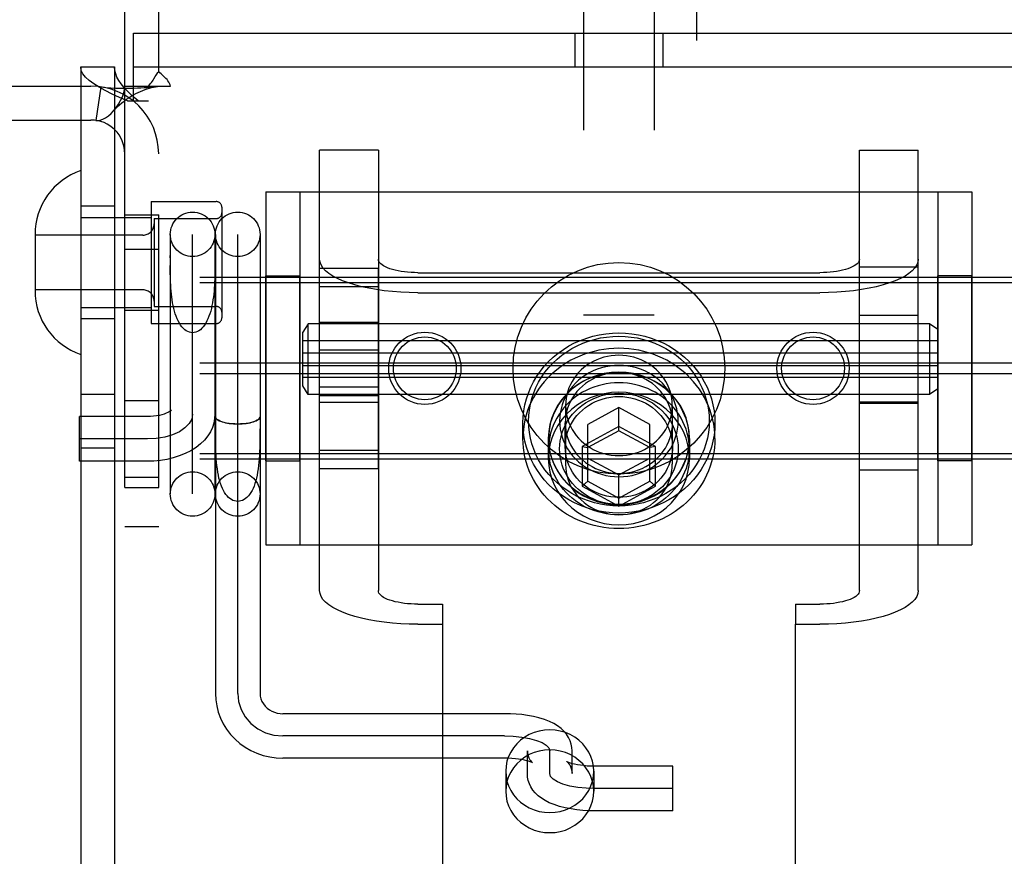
# Model space of a CAD drawing. Header units: inches. Extents: x 0 to 291, y 0 to 188.
# Tile 41 of 113: x 133.77 to 135.51, y 116.3 to 117.78. Entities that reach past the tile are written whole.
import ezdxf

# ---------------------------------------------------------------- set-up
doc = ezdxf.new("R2010")
doc.units = ezdxf.units.IN
doc.header["$LTSCALE"] = 16.018896
doc.header["$MEASUREMENT"] = 0
doc.linetypes.add('HIDDEN', pattern=[0.2, 0.1, -0.1])
for name, color, linetype in [('02___PRT_ALL_AXES', 7, 'CONTINUOUS'), ('03___PRT_ALL_CURVES', 7, 'CONTINUOUS'), ('DEFAULT_2', 8, 'HIDDEN')]:
    doc.layers.add(name, color=color, linetype=linetype)

msp = doc.modelspace()

# ---------------------------------------------------------------- linework, layer by layer
at = {"layer": '02___PRT_ALL_AXES', "color": 8, "linetype": 'HIDDEN'}
for p, q in [((133.8762, 114.6258), (133.8762, 117.6938)), ((133.9362, 114.6258), (133.9362, 117.6938)), ((134.0012, 117.4553), (134.1162, 117.4553)), ((134.0012, 117.4553), (134.0012, 117.2393)), ((133.9362, 117.4473), (133.8762, 117.4473)), ((133.9542, 117.4318), (134.0142, 117.4318)), ((133.9542, 116.9488), (133.9542, 117.4318)), ((134.0142, 116.9488), (134.0142, 117.4318)), ((133.9542, 117.3708), (134.0142, 117.3708)), ((134.2992, 117.3374), (134.4032, 117.3374)), ((134.2992, 116.9821), (134.2992, 117.3374)), ((134.4032, 116.9821), (134.4032, 117.3374)), ((135.2552, 117.3398), (135.3592, 117.3398)), ((135.2552, 116.9798), (135.2552, 117.3398)), ((135.3592, 116.9798), (135.3592, 117.3398)), ((134.2042, 117.3238), (134.2642, 117.3238)), ((134.2042, 116.9958), (134.2042, 117.3238)), ((134.2642, 116.9958), (134.2642, 117.3238)), ((135.4542, 117.3238), (135.3942, 117.3238)), ((135.3942, 116.9958), (135.3942, 117.3238)), ((135.4542, 116.9958), (135.4542, 117.3238)), ((134.2992, 117.3046), (134.4032, 117.3046)), ((133.9542, 117.2628), (134.0142, 117.2628)), ((133.9362, 117.2473), (133.8762, 117.2473)), ((135.2552, 117.2541), (135.3592, 117.2541)), ((134.0012, 117.2393), (134.1162, 117.2393)), ((135.3792, 117.2386), (134.2792, 117.2386)), ((134.4032, 117.2411), (134.2992, 117.2411)), ((135.3942, 117.2086), (134.2692, 117.2086)), ((134.2692, 117.1436), (134.2692, 117.2086)), ((134.2992, 117.1926), (134.4032, 117.1926)), ((135.3942, 117.1436), (134.2692, 117.1436)), ((134.2992, 117.1269), (134.4032, 117.1269)), ((133.8762, 117.1138), (133.9362, 117.1138)), ((133.9542, 117.1028), (134.0142, 117.1028)), ((135.3792, 117.1136), (134.2792, 117.1136)), ((134.4032, 117.1111), (134.2992, 117.1111)), ((135.2552, 117.0981), (135.3592, 117.0981)), ((134.6592, 117.0356), (134.6592, 117.063)), ((134.9992, 117.0356), (134.9992, 117.063)), ((134.7042, 117.0356), (134.7042, 117)), ((134.7047, 117.0171), (134.7047, 117.0356)), ((134.9537, 117.0171), (134.9537, 117.0356)), ((134.9542, 117.0356), (134.9542, 117)), ((133.8762, 117.0188), (133.9362, 117.0188)), ((134.2992, 117.0149), (134.4032, 117.0149)), ((134.2042, 116.9958), (134.2642, 116.9958)), ((134.2992, 116.9821), (134.4032, 116.9821)), ((135.4542, 116.9958), (135.3942, 116.9958)), ((133.9542, 116.9668), (134.0142, 116.9668)), ((135.2552, 116.9798), (135.3592, 116.9798)), ((133.9542, 116.9488), (134.0142, 116.9488)), ((133.9542, 116.8798), (134.0142, 116.8798)), ((134.6287, 116.4459), (134.6287, 116.4104)), ((134.7847, 116.4459), (134.7847, 116.4104))]:
    msp.add_line(p, q, dxfattribs=at)
for points in [[(134.9992, 117.0356), (134.999, 117.044), (134.9983, 117.0523), (134.9971, 117.0606), (134.9955, 117.0688), (134.9934, 117.077), (134.9909, 117.085), (134.9879, 117.0929), (134.9845, 117.1006), (134.9807, 117.1081), (134.9764, 117.1155), (134.9718, 117.1226), (134.9667, 117.1295), (134.9613, 117.1361), (134.9555, 117.1425), (134.9494, 117.1486), (134.943, 117.1543), (134.9362, 117.1598), (134.9291, 117.1648), (134.9218, 117.1696), (134.9142, 117.174), (134.9064, 117.1779), (134.8984, 117.1815), (134.8901, 117.1847), (134.8817, 117.1875), (134.8732, 117.1899), (134.8646, 117.1919), (134.8558, 117.1934), (134.847, 117.1945), (134.8381, 117.1951), (134.8292, 117.1954), (134.8203, 117.1951), (134.8114, 117.1945), (134.8026, 117.1934), (134.7939, 117.1919), (134.7852, 117.1899), (134.7767, 117.1875), (134.7683, 117.1847), (134.7601, 117.1815), (134.752, 117.1779), (134.7442, 117.174), (134.7366, 117.1696), (134.7293, 117.1648), (134.7222, 117.1598), (134.7155, 117.1543), (134.709, 117.1486), (134.7029, 117.1425), (134.6971, 117.1361), (134.6917, 117.1295), (134.6866, 117.1226), (134.682, 117.1155), (134.6777, 117.1081), (134.6739, 117.1006), (134.6705, 117.0929), (134.6675, 117.085), (134.665, 117.077), (134.6629, 117.0688), (134.6613, 117.0606), (134.6601, 117.0523), (134.6594, 117.044), (134.6592, 117.0356)], [(134.9542, 117.0356), (134.9535, 117.048), (134.9515, 117.06), (134.9481, 117.0719), (134.9434, 117.0834), (134.9375, 117.0943), (134.9303, 117.1046), (134.9221, 117.1142), (134.9129, 117.1229), (134.9027, 117.1306), (134.8917, 117.1373), (134.88, 117.1429), (134.8678, 117.1473), (134.8552, 117.1505), (134.8423, 117.1524), (134.8292, 117.1531), (134.8161, 117.1524), (134.8032, 117.1505), (134.7906, 117.1473), (134.7784, 117.1429), (134.7667, 117.1373), (134.7557, 117.1306), (134.7456, 117.1229), (134.7363, 117.1142), (134.7281, 117.1046), (134.721, 117.0943), (134.715, 117.0834), (134.7103, 117.0719), (134.7069, 117.06), (134.7049, 117.048), (134.7042, 117.0356)], [(134.9537, 117.0356), (134.9535, 117.0427), (134.9528, 117.0497), (134.9517, 117.0567), (134.9501, 117.0636), (134.9481, 117.0704), (134.9456, 117.0771), (134.9427, 117.0836), (134.9394, 117.09), (134.9358, 117.0961), (134.9317, 117.1021), (134.9272, 117.1078), (134.9224, 117.1132), (134.9172, 117.1183), (134.9118, 117.1232), (134.906, 117.1277), (134.8999, 117.1319), (134.8936, 117.1357), (134.8871, 117.1392), (134.8803, 117.1423), (134.8734, 117.145), (134.8662, 117.1473), (134.859, 117.1492), (134.8517, 117.1507), (134.8442, 117.1517), (134.8367, 117.1524), (134.8292, 117.1526), (134.8217, 117.1524), (134.8142, 117.1517), (134.8068, 117.1507), (134.7994, 117.1492), (134.7922, 117.1473), (134.7851, 117.145), (134.7781, 117.1423), (134.7714, 117.1392), (134.7648, 117.1357), (134.7585, 117.1319), (134.7524, 117.1277), (134.7467, 117.1232), (134.7412, 117.1183), (134.736, 117.1132), (134.7312, 117.1078), (134.7267, 117.1021), (134.7227, 117.0961), (134.719, 117.09), (134.7157, 117.0836), (134.7128, 117.0771), (134.7103, 117.0704), (134.7083, 117.0636), (134.7067, 117.0567), (134.7056, 117.0497), (134.7049, 117.0427), (134.7047, 117.0356)], [(134.9537, 117.0171), (134.9535, 117.0242), (134.9528, 117.0312), (134.9517, 117.0382), (134.9501, 117.0451), (134.9481, 117.0519), (134.9456, 117.0586), (134.9427, 117.0652), (134.9394, 117.0715), (134.9358, 117.0777), (134.9317, 117.0836), (134.9272, 117.0893), (134.9224, 117.0947), (134.9172, 117.0999), (134.9118, 117.1047), (134.906, 117.1092), (134.8999, 117.1134), (134.8936, 117.1173), (134.8871, 117.1207), (134.8803, 117.1238), (134.8734, 117.1265), (134.8662, 117.1288), (134.859, 117.1307), (134.8517, 117.1322), (134.8442, 117.1333), (134.8367, 117.1339), (134.8292, 117.1341), (134.8217, 117.1339), (134.8142, 117.1333), (134.8068, 117.1322), (134.7994, 117.1307), (134.7922, 117.1288), (134.7851, 117.1265), (134.7781, 117.1238), (134.7714, 117.1207), (134.7648, 117.1173), (134.7585, 117.1134), (134.7524, 117.1092), (134.7467, 117.1047), (134.7412, 117.0999), (134.736, 117.0947), (134.7312, 117.0893), (134.7267, 117.0836), (134.7227, 117.0777), (134.719, 117.0715), (134.7157, 117.0652), (134.7128, 117.0586), (134.7103, 117.0519), (134.7083, 117.0451), (134.7067, 117.0382), (134.7056, 117.0312), (134.7049, 117.0242), (134.7047, 117.0171)], [(134.9542, 117), (134.9535, 117.0124), (134.9515, 117.0245), (134.9481, 117.0363), (134.9434, 117.0478), (134.9375, 117.0588), (134.9303, 117.0691), (134.9221, 117.0786), (134.9129, 117.0873), (134.9027, 117.0951), (134.8917, 117.1018), (134.88, 117.1073), (134.8678, 117.1117), (134.8552, 117.1149), (134.8423, 117.1169), (134.8292, 117.1175), (134.8161, 117.1169), (134.8032, 117.1149), (134.7906, 117.1117), (134.7784, 117.1073), (134.7667, 117.1018), (134.7557, 117.0951), (134.7456, 117.0873), (134.7363, 117.0786), (134.7281, 117.0691), (134.721, 117.0588), (134.715, 117.0478), (134.7103, 117.0363), (134.7069, 117.0245), (134.7049, 117.0124), (134.7042, 117)], [(134.9992, 117.0356), (134.999, 117.0272), (134.9983, 117.0189), (134.9971, 117.0106), (134.9955, 117.0024), (134.9934, 116.9943), (134.9909, 116.9862), (134.9879, 116.9784), (134.9845, 116.9706), (134.9807, 116.9631), (134.9764, 116.9557), (134.9718, 116.9486), (134.9667, 116.9417), (134.9613, 116.9351), (134.9555, 116.9287), (134.9494, 116.9226), (134.943, 116.9169), (134.9362, 116.9115), (134.9291, 116.9064), (134.9218, 116.9016), (134.9142, 116.8973), (134.9064, 116.8933), (134.8984, 116.8897), (134.8901, 116.8865), (134.8817, 116.8837), (134.8732, 116.8813), (134.8646, 116.8793), (134.8558, 116.8778), (134.847, 116.8767), (134.8381, 116.8761), (134.8292, 116.8759), (134.8203, 116.8761), (134.8114, 116.8767), (134.8026, 116.8778), (134.7939, 116.8793), (134.7852, 116.8813), (134.7767, 116.8837), (134.7683, 116.8865), (134.7601, 116.8897), (134.752, 116.8933), (134.7442, 116.8973), (134.7366, 116.9016), (134.7293, 116.9064), (134.7222, 116.9115), (134.7155, 116.9169), (134.709, 116.9226), (134.7029, 116.9287), (134.6971, 116.9351), (134.6917, 116.9417), (134.6866, 116.9486), (134.682, 116.9557), (134.6777, 116.9631), (134.6739, 116.9706), (134.6705, 116.9784), (134.6675, 116.9862), (134.665, 116.9943), (134.6629, 117.0024), (134.6613, 117.0106), (134.6601, 117.0189), (134.6594, 117.0272), (134.6592, 117.0356)], [(134.7042, 117.0356), (134.7049, 117.0233), (134.7069, 117.0112), (134.7103, 116.9993), (134.715, 116.9878), (134.721, 116.9769), (134.7281, 116.9666), (134.7363, 116.957), (134.7456, 116.9483), (134.7557, 116.9406), (134.7667, 116.9339), (134.7784, 116.9283), (134.7906, 116.9239), (134.8032, 116.9207), (134.8161, 116.9188), (134.8292, 116.9182), (134.8423, 116.9188), (134.8552, 116.9207), (134.8678, 116.9239), (134.88, 116.9283), (134.8917, 116.9339), (134.9027, 116.9406), (134.9129, 116.9483), (134.9221, 116.957), (134.9303, 116.9666), (134.9375, 116.9769), (134.9434, 116.9878), (134.9481, 116.9993), (134.9515, 117.0112), (134.9535, 117.0233), (134.9542, 117.0356)], [(134.9537, 117.0356), (134.9535, 117.0285), (134.9528, 117.0215), (134.9517, 117.0145), (134.9501, 117.0076), (134.9481, 117.0008), (134.9456, 116.9941), (134.9427, 116.9876), (134.9394, 116.9812), (134.9358, 116.9751), (134.9317, 116.9691), (134.9272, 116.9635), (134.9224, 116.958), (134.9172, 116.9529), (134.9118, 116.948), (134.906, 116.9435), (134.8999, 116.9393), (134.8936, 116.9355), (134.8871, 116.932), (134.8803, 116.9289), (134.8734, 116.9262), (134.8662, 116.9239), (134.859, 116.922), (134.8517, 116.9205), (134.8442, 116.9195), (134.8367, 116.9188), (134.8292, 116.9186), (134.8217, 116.9188), (134.8142, 116.9195), (134.8068, 116.9205), (134.7994, 116.922), (134.7922, 116.9239), (134.7851, 116.9262), (134.7781, 116.9289), (134.7714, 116.932), (134.7648, 116.9355), (134.7585, 116.9393), (134.7524, 116.9435), (134.7467, 116.948), (134.7412, 116.9529), (134.736, 116.958), (134.7312, 116.9635), (134.7267, 116.9691), (134.7227, 116.9751), (134.719, 116.9812), (134.7157, 116.9876), (134.7128, 116.9941), (134.7103, 117.0008), (134.7083, 117.0076), (134.7067, 117.0145), (134.7056, 117.0215), (134.7049, 117.0285), (134.7047, 117.0356)], [(134.9537, 117.0171), (134.9535, 117.0101), (134.9528, 117.003), (134.9517, 116.996), (134.9501, 116.9891), (134.9481, 116.9823), (134.9456, 116.9757), (134.9427, 116.9691), (134.9394, 116.9628), (134.9358, 116.9566), (134.9317, 116.9507), (134.9272, 116.945), (134.9224, 116.9396), (134.9172, 116.9344), (134.9118, 116.9296), (134.906, 116.925), (134.8999, 116.9209), (134.8936, 116.917), (134.8871, 116.9135), (134.8803, 116.9105), (134.8734, 116.9077), (134.8662, 116.9054), (134.859, 116.9035), (134.8517, 116.9021), (134.8442, 116.901), (134.8367, 116.9004), (134.8292, 116.9001), (134.8217, 116.9004), (134.8142, 116.901), (134.8068, 116.9021), (134.7994, 116.9035), (134.7922, 116.9054), (134.7851, 116.9077), (134.7781, 116.9105), (134.7714, 116.9135), (134.7648, 116.917), (134.7585, 116.9209), (134.7524, 116.925), (134.7467, 116.9296), (134.7412, 116.9344), (134.736, 116.9396), (134.7312, 116.945), (134.7267, 116.9507), (134.7227, 116.9566), (134.719, 116.9628), (134.7157, 116.9691), (134.7128, 116.9757), (134.7103, 116.9823), (134.7083, 116.9891), (134.7067, 116.996), (134.7056, 117.003), (134.7049, 117.0101), (134.7047, 117.0171)], [(134.7042, 117), (134.7049, 116.9877), (134.7069, 116.9756), (134.7103, 116.9637), (134.715, 116.9523), (134.721, 116.9413), (134.7281, 116.931), (134.7363, 116.9214), (134.7456, 116.9127), (134.7557, 116.905), (134.7667, 116.8983), (134.7784, 116.8927), (134.7906, 116.8883), (134.8032, 116.8851), (134.8161, 116.8832), (134.8292, 116.8826), (134.8423, 116.8832), (134.8552, 116.8851), (134.8678, 116.8883), (134.88, 116.8927), (134.8917, 116.8983), (134.9027, 116.905), (134.9129, 116.9127), (134.9221, 116.9214), (134.9303, 116.931), (134.9375, 116.9413), (134.9434, 116.9523), (134.9481, 116.9637), (134.9515, 116.9756), (134.9535, 116.9877), (134.9542, 117)], [(134.7847, 116.4459), (134.7841, 116.4548), (134.7824, 116.4635), (134.7796, 116.4719), (134.7758, 116.48), (134.7709, 116.4876), (134.7651, 116.4946), (134.7584, 116.5008), (134.751, 116.5063), (134.743, 116.5108), (134.7344, 116.5145), (134.7254, 116.5171), (134.7161, 116.5187), (134.7067, 116.5192), (134.6973, 116.5187), (134.688, 116.5171), (134.6791, 116.5145), (134.6705, 116.5108), (134.6624, 116.5063), (134.655, 116.5008), (134.6483, 116.4946), (134.6425, 116.4876), (134.6376, 116.48), (134.6338, 116.4719), (134.631, 116.4635), (134.6293, 116.4548), (134.6287, 116.4459)], [(134.7847, 116.4104), (134.7841, 116.4193), (134.7824, 116.4279), (134.7796, 116.4364), (134.7758, 116.4444), (134.7709, 116.452), (134.7651, 116.459), (134.7584, 116.4652), (134.751, 116.4707), (134.743, 116.4753), (134.7344, 116.4789), (134.7254, 116.4815), (134.7161, 116.4831), (134.7067, 116.4837), (134.6973, 116.4831), (134.688, 116.4815), (134.6791, 116.4789), (134.6705, 116.4753), (134.6624, 116.4707), (134.655, 116.4652), (134.6483, 116.459), (134.6425, 116.452), (134.6376, 116.4444), (134.6338, 116.4364), (134.631, 116.4279), (134.6293, 116.4193), (134.6287, 116.4104)], [(134.6287, 116.4459), (134.6293, 116.4371), (134.631, 116.4284), (134.6338, 116.42), (134.6376, 116.4119), (134.6425, 116.4043), (134.6483, 116.3973), (134.655, 116.3911), (134.6624, 116.3856), (134.6705, 116.3811), (134.6791, 116.3774), (134.688, 116.3748), (134.6973, 116.3732), (134.7067, 116.3727), (134.7161, 116.3732), (134.7254, 116.3748), (134.7344, 116.3774), (134.743, 116.3811), (134.751, 116.3856), (134.7584, 116.3911), (134.7651, 116.3973), (134.7709, 116.4043), (134.7758, 116.4119), (134.7796, 116.42), (134.7824, 116.4284), (134.7841, 116.4371), (134.7847, 116.4459)], [(134.6287, 116.4104), (134.6293, 116.4015), (134.631, 116.3928), (134.6338, 116.3844), (134.6376, 116.3763), (134.6425, 116.3687), (134.6483, 116.3618), (134.655, 116.3555), (134.6624, 116.3501), (134.6705, 116.3455), (134.6791, 116.3418), (134.688, 116.3392), (134.6973, 116.3376), (134.7067, 116.3371), (134.7161, 116.3376), (134.7254, 116.3392), (134.7344, 116.3418), (134.743, 116.3455), (134.751, 116.3501), (134.7584, 116.3555), (134.7651, 116.3618), (134.7709, 116.3687), (134.7758, 116.3763), (134.7796, 116.3844), (134.7824, 116.3928), (134.7841, 116.4015), (134.7847, 116.4104)]]:
    msp.add_lwpolyline(points, dxfattribs=at)
for centre, radius in [((134.8292, 117.1598), 0.1875), ((134.4855, 117.1598), 0.064), ((134.4855, 117.1598), 0.0556), ((135.173, 117.1598), 0.064), ((135.173, 117.1598), 0.0556)]:
    msp.add_circle(centre, radius, dxfattribs=at)
at = {"layer": '03___PRT_ALL_CURVES', "color": 8, "linetype": 'HIDDEN'}
for p, q in [((134.0742, 116.9375), (134.0742, 117.3969)), ((134.1542, 116.5839), (134.1542, 117.3969)), ((133.9942, 117.0348), (133.8742, 117.0348)), ((134.6267, 116.5084), (134.2342, 116.5084)), ((134.7067, 116.4419), (134.7067, 116.4818)), ((134.9247, 116.4153), (134.7867, 116.4153))]:
    msp.add_line(p, q, dxfattribs=at)
for points in [[(134.0742, 117.0784), (134.0727, 117.0699), (134.0682, 117.0618), (134.0608, 117.0543), (134.0508, 117.0475), (134.0387, 117.0421), (134.025, 117.0381), (134.01, 117.0356), (133.9942, 117.0348)], [(134.1542, 116.5839), (134.1557, 116.5692), (134.1602, 116.5551), (134.1676, 116.5421), (134.1776, 116.5305), (134.1897, 116.5212), (134.2035, 116.5142), (134.2184, 116.5099), (134.2342, 116.5084)], [(134.6267, 116.5084), (134.6422, 116.5079), (134.6572, 116.5064), (134.671, 116.504), (134.6833, 116.5006), (134.6932, 116.4966), (134.7006, 116.492), (134.7051, 116.4871), (134.7067, 116.4818)], [(134.7867, 116.4153), (134.7712, 116.4158), (134.7562, 116.4173), (134.7424, 116.4197), (134.7301, 116.4231), (134.7202, 116.4271), (134.7129, 116.4316), (134.7083, 116.4366), (134.7067, 116.4419)]]:
    msp.add_lwpolyline(points, dxfattribs=at)
at = {"layer": 'DEFAULT_2', "color": 8, "linetype": 'HIDDEN'}
for p, q in [((134.9667, 132.1578), (134.9667, 100.1618)), ((134.7667, 119.1838), (134.7667, 113.9338)), ((134.8917, 119.1838), (134.8917, 113.9338)), ((134.0142, 117.6859), (134.0142, 118.5348)), ((133.9542, 113.9098), (133.9542, 118.4098)), ((133.9697, 117.7538), (135.6887, 117.7538)), ((133.9697, 117.6338), (133.9697, 117.7538)), ((134.7512, 117.7538), (134.7512, 117.6938)), ((134.9072, 117.7538), (134.9072, 117.6938)), ((133.8762, 117.6938), (133.9362, 117.6938)), ((133.8762, 117.6938), (133.8762, 114.6258)), ((133.9362, 117.6938), (133.9362, 114.6258)), ((133.9697, 117.6938), (135.6887, 117.6938)), ((133.4842, 117.6598), (133.8942, 117.6598)), ((133.912, 117.6584), (133.9031, 117.5991)), ((133.9542, 117.6598), (133.9959, 117.6598)), ((133.9959, 117.6598), (134.0351, 117.6598)), ((134.0142, 114.6598), (134.0142, 117.6598)), ((133.9591, 117.6338), (133.9962, 117.6338)), ((133.4842, 117.5998), (133.8942, 117.5998)), ((134.4032, 117.5462), (134.2992, 117.5462)), ((134.2992, 116.7659), (134.2992, 117.5462)), ((134.4032, 117.5462), (134.4032, 116.7659)), ((135.2552, 117.5462), (135.3592, 117.5462)), ((135.2552, 116.7659), (135.2552, 117.5462)), ((135.3592, 116.7659), (135.3592, 117.5462)), ((134.2042, 117.4723), (135.4542, 117.4723)), ((134.2042, 117.4723), (134.2042, 116.8473)), ((134.2642, 117.4723), (134.2642, 116.8473)), ((135.3942, 117.4723), (135.3942, 116.8473)), ((135.4542, 117.4723), (135.4542, 116.8473)), ((134.1262, 117.4453), (134.1262, 117.2493)), ((133.8762, 117.4273), (134.0012, 117.4273)), ((134.0062, 117.4253), (134.1162, 117.4253)), ((134.0062, 117.4253), (134.0062, 117.2693)), ((133.7952, 117.3968), (133.7952, 117.2977)), ((133.9862, 117.3958), (133.7952, 117.3958)), ((134.0347, 117.3972), (134.0347, 116.9372)), ((134.1137, 117.3972), (134.1137, 116.9372)), ((134.1147, 117.3972), (134.1147, 116.5839)), ((134.1937, 117.3972), (134.1937, 116.5839)), ((134.0347, 117.3556), (134.0347, 117.36)), ((134.0348, 117.3325), (134.0347, 117.3421)), ((134.4732, 117.3293), (135.1852, 117.3293)), ((135.6892, 117.3205), (132.2192, 117.3205)), ((135.6892, 117.3111), (132.2192, 117.3111)), ((133.9862, 117.2988), (133.7952, 117.2988)), ((134.4732, 117.2937), (135.1852, 117.2937)), ((133.8762, 117.2673), (134.0012, 117.2673)), ((134.0062, 117.2693), (134.1162, 117.2693)), ((134.8917, 117.2538), (134.7667, 117.2538)), ((134.2792, 117.2386), (134.2692, 117.2236)), ((134.2792, 117.1136), (134.2792, 117.2386)), ((135.3942, 117.2286), (135.3792, 117.2386)), ((135.3792, 117.2386), (135.3792, 117.1136)), ((134.2692, 117.1871), (134.2692, 117.2236)), ((134.2692, 117.1871), (135.3942, 117.1871)), ((135.6892, 117.1692), (132.2192, 117.1692)), ((134.2692, 117.1651), (135.3942, 117.1651)), ((134.2692, 117.1286), (134.2692, 117.1651)), ((135.6892, 117.1503), (132.2192, 117.1503)), ((134.2792, 117.1136), (134.2692, 117.1286)), ((135.3942, 117.1236), (135.3792, 117.1136)), ((134.8917, 117.1138), (134.7667, 117.1138)), ((134.2992, 117.0997), (134.4032, 117.0997)), ((134.7347, 117.0941), (134.7347, 116.9898)), ((134.8292, 117.0903), (134.7742, 117.0605)), ((134.8842, 117.0605), (134.8292, 117.0903)), ((134.8292, 117.0493), (134.8292, 117.0903)), ((134.9237, 117.0941), (134.9237, 116.9898)), ((135.3592, 117.0997), (135.2552, 117.0997)), ((133.9942, 117.0743), (133.8742, 117.0743)), ((133.8742, 116.9953), (133.8742, 117.0743)), ((134.1148, 117.053), (134.1147, 117.0743)), ((134.1147, 117.0743), (134.1147, 117.0743)), ((134.1937, 117.0742), (134.1937, 117.0743)), ((134.1149, 117.0391), (134.1148, 117.053)), ((134.7342, 117.0206), (134.7342, 117.063)), ((134.8292, 117.0567), (134.7642, 117.0214)), ((134.7742, 116.9597), (134.7742, 117.0605)), ((134.8942, 117.0214), (134.8292, 117.0567)), ((134.8842, 116.9597), (134.8842, 117.0605)), ((134.9242, 117.0206), (134.9242, 117.063)), ((134.8292, 117.0493), (134.7742, 117.0194)), ((134.8842, 117.0194), (134.8292, 117.0493)), ((134.7642, 117.0214), (134.7742, 117.0194)), ((134.7642, 117.0214), (134.7642, 116.9509)), ((134.8942, 117.0214), (134.8842, 117.0194)), ((134.8942, 116.9509), (134.8942, 117.0214)), ((135.6892, 117.0084), (132.2192, 117.0084)), ((135.6892, 116.999), (132.2192, 116.999)), ((134.7742, 117.0008), (134.8292, 116.9709)), ((134.8292, 116.9709), (134.8842, 117.0008)), ((133.9942, 116.9953), (133.8742, 116.9953)), ((134.8292, 116.9156), (134.8292, 116.9709)), ((134.7642, 116.9509), (134.7742, 116.9597)), ((134.7642, 116.9509), (134.8292, 116.9156)), ((134.7742, 116.9597), (134.8292, 116.9299)), ((134.8292, 116.9299), (134.8842, 116.9597)), ((134.8292, 116.9156), (134.8942, 116.9509)), ((134.8942, 116.9509), (134.8842, 116.9597)), ((134.2042, 116.8473), (135.4542, 116.8473)), ((134.4732, 116.742), (134.5167, 116.742)), ((134.5167, 116.742), (134.5167, 116.7064)), ((135.1417, 116.742), (135.1852, 116.742)), ((135.1417, 116.742), (135.1417, 116.7064)), ((134.4732, 116.7064), (134.5167, 116.7064)), ((134.5167, 116.7064), (134.5167, 115.7667)), ((135.1417, 116.7064), (135.1852, 116.7064)), ((135.1417, 115.7667), (135.1417, 116.7064)), ((134.6267, 116.5479), (134.2342, 116.5479)), ((134.6672, 116.4419), (134.6672, 116.4818)), ((134.7462, 116.4419), (134.7462, 116.4818)), ((134.6267, 116.4689), (134.2342, 116.4689)), ((134.9247, 116.4548), (134.7867, 116.4548)), ((134.9247, 116.3758), (134.9247, 116.4548)), ((134.9247, 116.3758), (134.7867, 116.3758))]:
    msp.add_line(p, q, dxfattribs=at)
for points in [[(133.9591, 117.6338), (133.9451, 117.6398), (133.9319, 117.6458), (133.9197, 117.6518), (133.9087, 117.6578), (133.8991, 117.6638), (133.8911, 117.6698), (133.8846, 117.6758), (133.88, 117.6818), (133.8772, 117.6878), (133.8762, 117.6938)], [(133.9777, 117.6338), (133.9707, 117.6398), (133.9641, 117.6458), (133.958, 117.6518), (133.9525, 117.6578), (133.9477, 117.6638), (133.9436, 117.6698), (133.9404, 117.6758), (133.9381, 117.6818), (133.9367, 117.6878), (133.9362, 117.6938)], [(134.0082, 117.6767), (134.0096, 117.679), (134.0111, 117.6813), (134.0126, 117.6837), (134.0142, 117.6859)], [(134.0207, 117.6792), (134.0184, 117.6814), (134.0162, 117.6836), (134.0142, 117.6859)], [(134.0351, 117.6598), (134.0345, 117.6621), (134.0336, 117.6645), (134.0323, 117.6669), (134.0307, 117.6692), (134.029, 117.6713), (134.0271, 117.6732), (134.0251, 117.6752), (134.0207, 117.6792)], [(133.9959, 117.6598), (133.9981, 117.6621), (134, 117.6644), (134.0016, 117.6665), (134.0031, 117.6686), (134.0044, 117.6706), (134.0057, 117.6726), (134.0082, 117.6767)], [(133.912, 117.6584), (133.9205, 117.6574), (133.9294, 117.6568), (133.9385, 117.6564), (133.9472, 117.6563), (133.9555, 117.6563), (133.9631, 117.6564), (133.9701, 117.6565), (133.9766, 117.6567), (133.9828, 117.657), (133.9885, 117.6573), (133.994, 117.6576), (133.999, 117.658), (134.0035, 117.6583), (134.0073, 117.6587), (134.0102, 117.659), (134.0118, 117.6592)], [(133.9342, 117.6158), (133.9347, 117.6164), (133.9391, 117.6219), (133.9432, 117.6279), (133.9468, 117.6342), (133.95, 117.641), (133.9523, 117.6477), (133.9537, 117.6539), (133.9542, 117.6598)], [(133.9342, 117.6158), (133.9369, 117.6189), (133.9409, 117.6229), (133.9449, 117.6267), (133.9489, 117.6302), (133.953, 117.6334), (133.957, 117.6365), (133.9611, 117.6393), (133.9653, 117.6419), (133.9694, 117.6443), (133.9736, 117.6466), (133.9777, 117.6486), (133.9819, 117.6505), (133.986, 117.6522), (133.99, 117.6537), (133.9939, 117.655), (133.9977, 117.6562), (134.0014, 117.6572), (134.0049, 117.658), (134.0083, 117.6586), (134.0113, 117.6591), (134.0124, 117.6593)], [(134.0124, 117.6593), (134.0138, 117.6596), (134.0142, 117.6598)], [(133.9031, 117.5991), (133.9066, 117.5989), (133.9106, 117.5995), (133.9152, 117.6011), (133.9201, 117.6037), (133.9251, 117.6072), (133.9301, 117.6115), (133.9342, 117.6158)], [(134.4732, 117.2937), (134.458, 117.2939), (134.443, 117.2946), (134.4282, 117.2957), (134.4137, 117.2973), (134.3997, 117.2993), (134.3862, 117.3017), (134.3734, 117.3045), (134.3614, 117.3076), (134.3502, 117.3111), (134.3399, 117.3149), (134.3307, 117.3191), (134.3225, 117.3234), (134.3155, 117.3281), (134.3097, 117.3328), (134.3051, 117.3378), (134.3019, 117.3429), (134.2999, 117.348), (134.2992, 117.3532)], [(134.4732, 117.3293), (134.4671, 117.3294), (134.4611, 117.3296), (134.4551, 117.3301), (134.4493, 117.3307), (134.4436, 117.3315), (134.4382, 117.3325), (134.4331, 117.3336), (134.4282, 117.3349), (134.4237, 117.3363), (134.4196, 117.3378), (134.4159, 117.3395), (134.4126, 117.3412), (134.4098, 117.3431), (134.4074, 117.345), (134.4056, 117.347), (134.4043, 117.349), (134.4035, 117.3511), (134.4032, 117.3532)], [(135.2552, 117.3532), (135.2549, 117.3511), (135.2541, 117.349), (135.2528, 117.347), (135.251, 117.345), (135.2486, 117.3431), (135.2458, 117.3412), (135.2425, 117.3395), (135.2388, 117.3378), (135.2347, 117.3363), (135.2302, 117.3349), (135.2254, 117.3336), (135.2202, 117.3325), (135.2148, 117.3315), (135.2092, 117.3307), (135.2033, 117.3301), (135.1974, 117.3296), (135.1913, 117.3294), (135.1852, 117.3293)], [(135.3592, 117.3532), (135.3585, 117.348), (135.3566, 117.3429), (135.3533, 117.3378), (135.3487, 117.3328), (135.3429, 117.3281), (135.3359, 117.3234), (135.3277, 117.3191), (135.3185, 117.3149), (135.3082, 117.3111), (135.2971, 117.3076), (135.285, 117.3045), (135.2722, 117.3017), (135.2587, 117.2993), (135.2447, 117.2973), (135.2302, 117.2957), (135.2154, 117.2946), (135.2004, 117.2939), (135.1852, 117.2937)], [(134.0742, 117.2228), (134.0713, 117.2231), (134.0685, 117.2237), (134.0657, 117.2248), (134.063, 117.2264), (134.0603, 117.2283), (134.0577, 117.2307), (134.0553, 117.2334), (134.053, 117.2365), (134.0508, 117.24), (134.0488, 117.2437), (134.0469, 117.2477), (134.0451, 117.252), (134.0436, 117.2564), (134.0422, 117.2611), (134.0409, 117.2659), (134.0398, 117.2709), (134.0388, 117.276), (134.038, 117.2811), (134.0373, 117.2863), (134.0367, 117.2915), (134.0362, 117.2968), (134.0358, 117.302), (134.0355, 117.3072), (134.0352, 117.3124), (134.0351, 117.3175), (134.0349, 117.3226), (134.0348, 117.3276), (134.0348, 117.3325)], [(134.1137, 117.3421), (134.1136, 117.3325), (134.1136, 117.3276), (134.1135, 117.3226), (134.1134, 117.3175), (134.1132, 117.3124), (134.1129, 117.3072), (134.1126, 117.302), (134.1122, 117.2968), (134.1117, 117.2915), (134.1111, 117.2863), (134.1104, 117.2811), (134.1096, 117.276), (134.1086, 117.2709), (134.1075, 117.2659), (134.1063, 117.2611), (134.1048, 117.2564), (134.1033, 117.252), (134.1015, 117.2477), (134.0997, 117.2437), (134.0976, 117.24), (134.0954, 117.2365), (134.0931, 117.2334), (134.0907, 117.2307), (134.0881, 117.2283), (134.0855, 117.2264), (134.0827, 117.2248), (134.0799, 117.2237), (134.0771, 117.2231), (134.0742, 117.2228)], [(134.6592, 117.063), (134.6596, 117.0737), (134.6607, 117.0844), (134.6627, 117.0951), (134.6654, 117.1056), (134.6689, 117.116), (134.6731, 117.1262), (134.6781, 117.1361), (134.6838, 117.1457), (134.6901, 117.1548), (134.6971, 117.1635), (134.7048, 117.1718), (134.713, 117.1795), (134.7217, 117.1867), (134.731, 117.1933), (134.7407, 117.1994), (134.7508, 117.2047), (134.7613, 117.2094), (134.7722, 117.2135), (134.7832, 117.2168), (134.7945, 117.2194), (134.806, 117.2212), (134.8176, 117.2223), (134.8292, 117.2227), (134.8408, 117.2223), (134.8524, 117.2212), (134.8639, 117.2194), (134.8752, 117.2168), (134.8863, 117.2135), (134.8971, 117.2094), (134.9076, 117.2047), (134.9177, 117.1994), (134.9274, 117.1934), (134.9367, 117.1867), (134.9454, 117.1795), (134.9537, 117.1718), (134.9613, 117.1635), (134.9683, 117.1548), (134.9747, 117.1457), (134.9803, 117.1361), (134.9853, 117.1262), (134.9896, 117.116), (134.993, 117.1056), (134.9957, 117.0951), (134.9977, 117.0844), (134.9988, 117.0737), (134.9992, 117.063)], [(134.6692, 117.0664), (134.6696, 117.0765), (134.6707, 117.0865), (134.6725, 117.0966), (134.675, 117.1065), (134.6783, 117.1163), (134.6823, 117.1259), (134.687, 117.1352), (134.6923, 117.1442), (134.6983, 117.1528), (134.7049, 117.161), (134.7121, 117.1688), (134.7198, 117.1761), (134.728, 117.1829), (134.7368, 117.1891), (134.7459, 117.1948), (134.7554, 117.1998), (134.7653, 117.2042), (134.7755, 117.208), (134.7859, 117.2111), (134.7966, 117.2136), (134.8074, 117.2153), (134.8183, 117.2164), (134.8292, 117.2167), (134.8401, 117.2164), (134.851, 117.2153), (134.8618, 117.2136), (134.8725, 117.2111), (134.8829, 117.208), (134.8931, 117.2042), (134.903, 117.1998), (134.9125, 117.1948), (134.9217, 117.1891), (134.9304, 117.1829), (134.9386, 117.1761), (134.9463, 117.1688), (134.9535, 117.161), (134.9601, 117.1528), (134.9661, 117.1442), (134.9715, 117.1352), (134.9761, 117.1259), (134.9801, 117.1163), (134.9834, 117.1065), (134.9859, 117.0966), (134.9878, 117.0865), (134.9889, 117.0765), (134.9892, 117.0664)], [(134.8292, 117.1829), (134.8225, 117.1827), (134.8158, 117.182), (134.8091, 117.1809), (134.8026, 117.1793), (134.7962, 117.1773), (134.79, 117.1749), (134.7839, 117.172), (134.7781, 117.1688), (134.7726, 117.1652), (134.7673, 117.1612), (134.7624, 117.1569), (134.7578, 117.1522), (134.7536, 117.1473), (134.7497, 117.1421), (134.7463, 117.1367), (134.7433, 117.131), (134.7407, 117.1251), (134.7385, 117.1191), (134.7369, 117.113), (134.7357, 117.1067), (134.735, 117.1004), (134.7347, 117.0941)], [(134.9237, 117.0941), (134.9235, 117.1004), (134.9227, 117.1067), (134.9215, 117.113), (134.9199, 117.1191), (134.9177, 117.1251), (134.9152, 117.131), (134.9121, 117.1367), (134.9087, 117.1421), (134.9049, 117.1473), (134.9006, 117.1522), (134.896, 117.1569), (134.8911, 117.1612), (134.8858, 117.1652), (134.8803, 117.1688), (134.8745, 117.172), (134.8685, 117.1749), (134.8622, 117.1773), (134.8558, 117.1793), (134.8493, 117.1809), (134.8427, 117.182), (134.836, 117.1827), (134.8292, 117.1829)], [(134.9342, 117.0664), (134.9339, 117.0736), (134.9331, 117.0808), (134.9317, 117.088), (134.9297, 117.0951), (134.9271, 117.1021), (134.9239, 117.1089), (134.9203, 117.1155), (134.9161, 117.1218), (134.9114, 117.1278), (134.9063, 117.1334), (134.9007, 117.1386), (134.8948, 117.1434), (134.8885, 117.1478), (134.8818, 117.1518), (134.8749, 117.1552), (134.8676, 117.1582), (134.8602, 117.1607), (134.8526, 117.1626), (134.8449, 117.1639), (134.8371, 117.1648), (134.8292, 117.1651), (134.8213, 117.1648), (134.8135, 117.1639), (134.8058, 117.1626), (134.7982, 117.1607), (134.7908, 117.1582), (134.7835, 117.1552), (134.7766, 117.1518), (134.7699, 117.1478), (134.7636, 117.1434), (134.7577, 117.1386), (134.7521, 117.1334), (134.747, 117.1278), (134.7423, 117.1218), (134.7382, 117.1155), (134.7345, 117.1089), (134.7313, 117.1021), (134.7288, 117.0951), (134.7268, 117.088), (134.7253, 117.0808), (134.7245, 117.0736), (134.7242, 117.0664)], [(134.9242, 117.063), (134.924, 117.0695), (134.9232, 117.076), (134.9219, 117.0825), (134.9201, 117.089), (134.9178, 117.0953), (134.9149, 117.1015), (134.9116, 117.1074), (134.9078, 117.1131), (134.9036, 117.1185), (134.8989, 117.1236), (134.8939, 117.1283), (134.8885, 117.1327), (134.8828, 117.1367), (134.8768, 117.1402), (134.8705, 117.1434), (134.864, 117.146), (134.8573, 117.1483), (134.8504, 117.15), (134.8434, 117.1512), (134.8363, 117.152), (134.8292, 117.1522), (134.8221, 117.152), (134.815, 117.1512), (134.808, 117.15), (134.8011, 117.1483), (134.7944, 117.146), (134.7879, 117.1434), (134.7816, 117.1402), (134.7756, 117.1367), (134.7699, 117.1327), (134.7645, 117.1283), (134.7595, 117.1236), (134.7548, 117.1185), (134.7506, 117.1131), (134.7468, 117.1074), (134.7435, 117.1015), (134.7407, 117.0953), (134.7383, 117.089), (134.7365, 117.0825), (134.7352, 117.076), (134.7345, 117.0695), (134.7342, 117.063)], [(134.7242, 117.0171), (134.7245, 117.0243), (134.7253, 117.0315), (134.7268, 117.0387), (134.7288, 117.0459), (134.7313, 117.0529), (134.7345, 117.0597), (134.7382, 117.0663), (134.7423, 117.0726), (134.747, 117.0785), (134.7521, 117.0841), (134.7577, 117.0894), (134.7636, 117.0942), (134.7699, 117.0986), (134.7766, 117.1025), (134.7835, 117.106), (134.7908, 117.109), (134.7982, 117.1114), (134.8058, 117.1133), (134.8135, 117.1147), (134.8213, 117.1155), (134.8292, 117.1158), (134.8371, 117.1155), (134.8449, 117.1147), (134.8526, 117.1133), (134.8602, 117.1114), (134.8676, 117.109), (134.8749, 117.106), (134.8818, 117.1025), (134.8885, 117.0986), (134.8948, 117.0942), (134.9007, 117.0894), (134.9063, 117.0842), (134.9114, 117.0785), (134.9161, 117.0726), (134.9203, 117.0663), (134.9239, 117.0597), (134.9271, 117.0529), (134.9297, 117.0459), (134.9317, 117.0387), (134.9331, 117.0315), (134.9339, 117.0243), (134.9342, 117.0171)], [(134.7342, 117.0206), (134.7345, 117.0271), (134.7352, 117.0336), (134.7365, 117.0401), (134.7383, 117.0465), (134.7407, 117.0529), (134.7435, 117.059), (134.7468, 117.065), (134.7506, 117.0707), (134.7548, 117.0761), (134.7595, 117.0812), (134.7645, 117.0859), (134.7699, 117.0903), (134.7756, 117.0942), (134.7816, 117.0978), (134.7879, 117.1009), (134.7944, 117.1036), (134.8011, 117.1058), (134.808, 117.1076), (134.815, 117.1088), (134.8221, 117.1096), (134.8292, 117.1098), (134.8363, 117.1096), (134.8434, 117.1088), (134.8504, 117.1076), (134.8573, 117.1058), (134.864, 117.1036), (134.8705, 117.1009), (134.8768, 117.0978), (134.8828, 117.0943), (134.8885, 117.0903), (134.8939, 117.0859), (134.8989, 117.0812), (134.9036, 117.0761), (134.9078, 117.0707), (134.9116, 117.065), (134.9149, 117.0591), (134.9178, 117.0529), (134.9201, 117.0465), (134.9219, 117.0401), (134.9232, 117.0336), (134.924, 117.0271), (134.9242, 117.0206)], [(134.0364, 117.0852), (134.0365, 117.0854), (134.0367, 117.0856), (134.0364, 117.0853), (134.0357, 117.0847), (134.0344, 117.0838), (134.0326, 117.0827), (134.0303, 117.0814), (134.0274, 117.0801), (134.0239, 117.0788), (134.0199, 117.0776), (134.0154, 117.0764), (134.0105, 117.0755), (134.0053, 117.0748), (133.9998, 117.0744), (133.9942, 117.0743)], [(134.0347, 117.0784), (134.0349, 117.081), (134.0354, 117.0831), (134.036, 117.0846), (134.0364, 117.0852)], [(134.7347, 117.0941), (134.735, 117.0878), (134.7357, 117.0815), (134.7369, 117.0752), (134.7385, 117.0691), (134.7407, 117.0631), (134.7433, 117.0572), (134.7463, 117.0515), (134.7497, 117.0461), (134.7536, 117.0409), (134.7578, 117.0359), (134.7624, 117.0313), (134.7673, 117.027), (134.7726, 117.023), (134.7781, 117.0194), (134.7839, 117.0162), (134.79, 117.0133), (134.7962, 117.0109), (134.8026, 117.0089), (134.8091, 117.0073), (134.8158, 117.0062), (134.8225, 117.0055), (134.8292, 117.0053)], [(134.8292, 117.0053), (134.836, 117.0055), (134.8427, 117.0062), (134.8493, 117.0073), (134.8558, 117.0089), (134.8622, 117.0109), (134.8685, 117.0133), (134.8745, 117.0162), (134.8803, 117.0194), (134.8858, 117.023), (134.8911, 117.027), (134.896, 117.0313), (134.9006, 117.0359), (134.9049, 117.0409), (134.9087, 117.0461), (134.9121, 117.0515), (134.9152, 117.0572), (134.9177, 117.0631), (134.9199, 117.0691), (134.9215, 117.0752), (134.9227, 117.0815), (134.9235, 117.0878), (134.9237, 117.0941)], [(134.1137, 117.0784), (134.1132, 117.0707), (134.1118, 117.0629), (134.1093, 117.0552), (134.1058, 117.0475), (134.1012, 117.04), (134.0954, 117.0328), (134.0885, 117.0259), (134.0804, 117.0195), (134.0712, 117.0137), (134.0612, 117.0087), (134.0507, 117.0045), (134.0398, 117.0011), (134.0286, 116.9985), (134.0172, 116.9967), (134.0057, 116.9956), (133.9942, 116.9953)], [(134.1937, 117.0742), (134.1934, 117.0725), (134.1924, 117.0708), (134.1907, 117.0692), (134.1884, 117.0677), (134.1855, 117.0662), (134.1821, 117.0649), (134.1783, 117.0638), (134.174, 117.0629), (134.1693, 117.0621), (134.1644, 117.0615), (134.1594, 117.0612), (134.1542, 117.0611), (134.1491, 117.0612), (134.144, 117.0615), (134.1391, 117.0621), (134.1345, 117.0629), (134.1302, 117.0638), (134.1263, 117.0649), (134.1229, 117.0662), (134.12, 117.0677), (134.1177, 117.0692), (134.1161, 117.0708), (134.1151, 117.0725), (134.1147, 117.0742)], [(134.115, 117.073), (134.1156, 117.0717), (134.1166, 117.0705), (134.1179, 117.0693), (134.1196, 117.0681), (134.1216, 117.067), (134.1239, 117.066), (134.1265, 117.0651), (134.1294, 117.0642), (134.1325, 117.0635), (134.1358, 117.0628), (134.1393, 117.0623), (134.1429, 117.0618), (134.1466, 117.0615), (134.1504, 117.0613), (134.1542, 117.0613)], [(134.1542, 117.0613), (134.158, 117.0613), (134.1618, 117.0615), (134.1655, 117.0618), (134.1692, 117.0623), (134.1726, 117.0628), (134.176, 117.0635), (134.179, 117.0642), (134.1819, 117.0651), (134.1845, 117.066), (134.1868, 117.067), (134.1888, 117.0681), (134.1905, 117.0693), (134.1918, 117.0705), (134.1928, 117.0717), (134.1935, 117.073)], [(134.1937, 117.0601), (134.1936, 117.046), (134.1936, 117.0391), (134.1935, 117.0323), (134.1933, 117.0255), (134.1931, 117.0189), (134.1929, 117.0123), (134.1926, 117.0059), (134.1922, 116.9996), (134.1917, 116.9935), (134.1911, 116.9875), (134.1903, 116.9817), (134.1895, 116.976), (134.1885, 116.9706), (134.1874, 116.9654), (134.1861, 116.9604), (134.1847, 116.9557), (134.1831, 116.9513), (134.1814, 116.9471), (134.1795, 116.9433), (134.1775, 116.9397), (134.1753, 116.9365), (134.173, 116.9336), (134.1706, 116.9311), (134.168, 116.929), (134.1654, 116.9272), (134.1627, 116.9258), (134.1599, 116.9249), (134.1571, 116.9243), (134.1542, 116.9241)], [(134.9992, 117.063), (134.9988, 117.0523), (134.9977, 117.0415), (134.9957, 117.0309), (134.993, 117.0203), (134.9896, 117.0099), (134.9853, 116.9997), (134.9804, 116.9898), (134.9747, 116.9803), (134.9683, 116.9711), (134.9613, 116.9624), (134.9537, 116.9541), (134.9455, 116.9464), (134.9367, 116.9392), (134.9274, 116.9326), (134.9177, 116.9266), (134.9076, 116.9212), (134.8971, 116.9165), (134.8863, 116.9125), (134.8752, 116.9092), (134.8639, 116.9066), (134.8524, 116.9047), (134.8408, 116.9036), (134.8292, 116.9032), (134.8176, 116.9036), (134.806, 116.9047), (134.7945, 116.9066), (134.7832, 116.9092), (134.7722, 116.9125), (134.7613, 116.9165), (134.7508, 116.9212), (134.7407, 116.9266), (134.731, 116.9326), (134.7217, 116.9392), (134.713, 116.9464), (134.7048, 116.9541), (134.6971, 116.9624), (134.6901, 116.9711), (134.6838, 116.9803), (134.6781, 116.9898), (134.6731, 116.9997), (134.6689, 117.0099), (134.6654, 117.0203), (134.6627, 117.0309), (134.6607, 117.0415), (134.6596, 117.0523), (134.6592, 117.063)], [(134.9892, 117.0664), (134.9889, 117.0563), (134.9878, 117.0462), (134.9859, 117.0362), (134.9834, 117.0262), (134.9801, 117.0165), (134.9761, 117.0069), (134.9715, 116.9976), (134.9661, 116.9886), (134.9601, 116.9799), (134.9535, 116.9717), (134.9463, 116.964), (134.9386, 116.9567), (134.9304, 116.9499), (134.9217, 116.9437), (134.9125, 116.938), (134.903, 116.933), (134.8931, 116.9285), (134.8829, 116.9248), (134.8725, 116.9216), (134.8618, 116.9192), (134.851, 116.9174), (134.8402, 116.9164), (134.8292, 116.916), (134.8183, 116.9164), (134.8074, 116.9174), (134.7966, 116.9192), (134.786, 116.9216), (134.7755, 116.9248), (134.7653, 116.9285), (134.7554, 116.933), (134.7459, 116.938), (134.7368, 116.9437), (134.728, 116.9499), (134.7198, 116.9567), (134.7121, 116.964), (134.7049, 116.9717), (134.6983, 116.9799), (134.6923, 116.9886), (134.687, 116.9976), (134.6823, 117.0069), (134.6783, 117.0164), (134.675, 117.0262), (134.6725, 117.0362), (134.6707, 117.0462), (134.6696, 117.0563), (134.6692, 117.0664)], [(134.7242, 117.0664), (134.7245, 117.0592), (134.7253, 117.052), (134.7268, 117.0448), (134.7288, 117.0377), (134.7313, 117.0307), (134.7345, 117.0238), (134.7382, 117.0173), (134.7423, 117.011), (134.747, 117.005), (134.7521, 116.9994), (134.7577, 116.9942), (134.7636, 116.9893), (134.7699, 116.9849), (134.7766, 116.981), (134.7836, 116.9775), (134.7908, 116.9746), (134.7982, 116.9721), (134.8058, 116.9702), (134.8135, 116.9688), (134.8214, 116.968), (134.8292, 116.9677), (134.8371, 116.968), (134.8449, 116.9688), (134.8526, 116.9702), (134.8602, 116.9721), (134.8677, 116.9746), (134.8749, 116.9775), (134.8818, 116.981), (134.8885, 116.9849), (134.8948, 116.9893), (134.9007, 116.9942), (134.9063, 116.9994), (134.9114, 117.005), (134.9161, 117.011), (134.9203, 117.0173), (134.9239, 117.0238), (134.9271, 117.0307), (134.9297, 117.0377), (134.9317, 117.0448), (134.9331, 117.052), (134.9339, 117.0592), (134.9342, 117.0664)], [(134.7342, 117.063), (134.7345, 117.0565), (134.7352, 117.0499), (134.7365, 117.0434), (134.7383, 117.037), (134.7407, 117.0306), (134.7435, 117.0245), (134.7468, 117.0185), (134.7506, 117.0128), (134.7548, 117.0074), (134.7595, 117.0023), (134.7645, 116.9976), (134.7699, 116.9932), (134.7756, 116.9893), (134.7816, 116.9857), (134.7879, 116.9826), (134.7944, 116.9799), (134.8012, 116.9777), (134.808, 116.9759), (134.815, 116.9747), (134.8221, 116.9739), (134.8292, 116.9737), (134.8363, 116.9739), (134.8434, 116.9747), (134.8504, 116.9759), (134.8573, 116.9777), (134.864, 116.9799), (134.8705, 116.9826), (134.8768, 116.9857), (134.8828, 116.9893), (134.8885, 116.9933), (134.8939, 116.9976), (134.8989, 117.0023), (134.9036, 117.0074), (134.9078, 117.0128), (134.9116, 117.0185), (134.9149, 117.0245), (134.9178, 117.0307), (134.9201, 117.037), (134.9219, 117.0434), (134.9232, 117.0499), (134.924, 117.0565), (134.9242, 117.063)], [(134.1542, 116.9241), (134.1514, 116.9243), (134.1485, 116.9249), (134.1458, 116.9258), (134.143, 116.9272), (134.1404, 116.929), (134.1379, 116.9311), (134.1354, 116.9336), (134.1331, 116.9365), (134.1309, 116.9397), (134.1289, 116.9433), (134.127, 116.9471), (134.1253, 116.9513), (134.1237, 116.9557), (134.1223, 116.9604), (134.121, 116.9654), (134.1199, 116.9706), (134.1189, 116.976), (134.1181, 116.9817), (134.1174, 116.9875), (134.1168, 116.9935), (134.1163, 116.9996), (134.1159, 117.0059), (134.1155, 117.0123), (134.1153, 117.0189), (134.1151, 117.0255), (134.115, 117.0323), (134.1149, 117.0391)], [(134.9342, 117.0171), (134.9339, 117.0099), (134.9331, 117.0028), (134.9317, 116.9956), (134.9297, 116.9884), (134.9271, 116.9814), (134.9239, 116.9746), (134.9203, 116.968), (134.9161, 116.9617), (134.9114, 116.9557), (134.9063, 116.9501), (134.9007, 116.9449), (134.8948, 116.9401), (134.8885, 116.9357), (134.8818, 116.9318), (134.8749, 116.9283), (134.8677, 116.9253), (134.8602, 116.9229), (134.8526, 116.921), (134.8449, 116.9196), (134.8371, 116.9187), (134.8292, 116.9185), (134.8214, 116.9187), (134.8135, 116.9196), (134.8058, 116.921), (134.7982, 116.9229), (134.7908, 116.9253), (134.7836, 116.9283), (134.7766, 116.9317), (134.7699, 116.9357), (134.7636, 116.9401), (134.7577, 116.9449), (134.7521, 116.9501), (134.747, 116.9557), (134.7423, 116.9617), (134.7382, 116.968), (134.7345, 116.9746), (134.7313, 116.9814), (134.7288, 116.9884), (134.7268, 116.9955), (134.7253, 117.0027), (134.7245, 117.0099), (134.7242, 117.0171)], [(134.9242, 117.0206), (134.924, 117.0141), (134.9232, 117.0075), (134.9219, 117.001), (134.9201, 116.9946), (134.9178, 116.9882), (134.9149, 116.9821), (134.9116, 116.9761), (134.9078, 116.9704), (134.9036, 116.965), (134.8989, 116.9599), (134.8939, 116.9552), (134.8885, 116.9508), (134.8828, 116.9469), (134.8768, 116.9433), (134.8705, 116.9402), (134.864, 116.9375), (134.8573, 116.9353), (134.8504, 116.9335), (134.8434, 116.9323), (134.8363, 116.9315), (134.8292, 116.9313), (134.8221, 116.9315), (134.815, 116.9323), (134.808, 116.9335), (134.8012, 116.9353), (134.7944, 116.9375), (134.7879, 116.9402), (134.7816, 116.9433), (134.7756, 116.9469), (134.7699, 116.9508), (134.7645, 116.9552), (134.7595, 116.9599), (134.7548, 116.965), (134.7506, 116.9704), (134.7468, 116.9761), (134.7435, 116.9821), (134.7407, 116.9882), (134.7383, 116.9946), (134.7365, 117.001), (134.7352, 117.0075), (134.7345, 117.0141), (134.7342, 117.0206)], [(134.7347, 116.9898), (134.735, 116.9828), (134.7359, 116.9758), (134.7373, 116.969), (134.7393, 116.9622), (134.7419, 116.9557), (134.7449, 116.9493), (134.7486, 116.9432), (134.7527, 116.9373), (134.7572, 116.9318), (134.7623, 116.9267), (134.7677, 116.9219), (134.7736, 116.9175), (134.7797, 116.9136), (134.7862, 116.9102), (134.793, 116.9072), (134.7999, 116.9048), (134.8071, 116.9029), (134.8144, 116.9015), (134.8218, 116.9006), (134.8292, 116.9004)], [(134.8292, 116.9004), (134.8366, 116.9006), (134.844, 116.9015), (134.8513, 116.9029), (134.8585, 116.9048), (134.8655, 116.9072), (134.8722, 116.9102), (134.8787, 116.9136), (134.8849, 116.9175), (134.8907, 116.9219), (134.8961, 116.9267), (134.9012, 116.9318), (134.9058, 116.9373), (134.9099, 116.9432), (134.9135, 116.9493), (134.9166, 116.9557), (134.9191, 116.9622), (134.9211, 116.969), (134.9226, 116.9758), (134.9234, 116.9828), (134.9237, 116.9898)], [(134.4732, 116.7064), (134.458, 116.7066), (134.443, 116.7073), (134.4282, 116.7084), (134.4137, 116.71), (134.3997, 116.712), (134.3862, 116.7144), (134.3734, 116.7171), (134.3614, 116.7203), (134.3502, 116.7238), (134.3399, 116.7276), (134.3307, 116.7318), (134.3225, 116.7361), (134.3155, 116.7407), (134.3097, 116.7455), (134.3051, 116.7505), (134.3019, 116.7556), (134.2999, 116.7607), (134.2992, 116.7659)], [(134.4732, 116.742), (134.4671, 116.742), (134.4611, 116.7423), (134.4551, 116.7428), (134.4493, 116.7434), (134.4436, 116.7442), (134.4382, 116.7452), (134.4331, 116.7463), (134.4282, 116.7476), (134.4237, 116.749), (134.4196, 116.7505), (134.4159, 116.7522), (134.4126, 116.7539), (134.4098, 116.7558), (134.4074, 116.7577), (134.4056, 116.7597), (134.4043, 116.7617), (134.4035, 116.7638), (134.4032, 116.7659)], [(135.2552, 116.7659), (135.2549, 116.7638), (135.2541, 116.7617), (135.2528, 116.7597), (135.251, 116.7577), (135.2486, 116.7558), (135.2458, 116.7539), (135.2425, 116.7522), (135.2388, 116.7505), (135.2347, 116.749), (135.2302, 116.7476), (135.2254, 116.7463), (135.2202, 116.7452), (135.2148, 116.7442), (135.2092, 116.7434), (135.2033, 116.7428), (135.1974, 116.7423), (135.1913, 116.742), (135.1852, 116.742)], [(135.3592, 116.7659), (135.3585, 116.7607), (135.3566, 116.7556), (135.3533, 116.7505), (135.3487, 116.7455), (135.3429, 116.7407), (135.3359, 116.7361), (135.3277, 116.7318), (135.3185, 116.7276), (135.3082, 116.7238), (135.2971, 116.7203), (135.285, 116.7171), (135.2722, 116.7144), (135.2587, 116.712), (135.2447, 116.71), (135.2302, 116.7084), (135.2154, 116.7073), (135.2004, 116.7066), (135.1852, 116.7064)], [(134.1147, 116.5839), (134.1153, 116.5727), (134.117, 116.5616), (134.1198, 116.5508), (134.1237, 116.5402), (134.1286, 116.53), (134.1346, 116.5204), (134.1415, 116.5113), (134.1494, 116.5029), (134.1581, 116.4953), (134.1675, 116.4885), (134.1776, 116.4826), (134.1882, 116.4778), (134.1993, 116.4739), (134.2108, 116.4712), (134.2224, 116.4695), (134.2342, 116.4689)], [(134.1937, 116.5839), (134.1941, 116.5789), (134.1953, 116.574), (134.1971, 116.5694), (134.1997, 116.5652), (134.2027, 116.5613), (134.2063, 116.5579), (134.2103, 116.5549), (134.2146, 116.5524), (134.2192, 116.5505), (134.2241, 116.5491), (134.2291, 116.5482), (134.2342, 116.5479)], [(134.7462, 116.4818), (134.7458, 116.4879), (134.7447, 116.4939), (134.7427, 116.4999), (134.74, 116.5057), (134.7364, 116.5114), (134.7319, 116.5167), (134.7267, 116.5217), (134.7207, 116.5262), (134.7138, 116.5304), (134.7061, 116.5342), (134.6972, 116.5376), (134.6876, 116.5406), (134.6777, 116.5429), (134.6675, 116.5448), (134.6574, 116.5462), (134.6472, 116.5472), (134.637, 116.5477), (134.6267, 116.5479)], [(134.6672, 116.4818), (134.6676, 116.4771), (134.6685, 116.473), (134.6699, 116.4694), (134.6715, 116.4664), (134.673, 116.4642), (134.6744, 116.4625), (134.6755, 116.4615), (134.6762, 116.461), (134.6764, 116.4608), (134.6764, 116.4608)], [(134.6764, 116.4608), (134.6762, 116.461), (134.6754, 116.4614), (134.674, 116.462), (134.672, 116.4627), (134.6693, 116.4636), (134.6659, 116.4646), (134.6618, 116.4656), (134.6571, 116.4665), (134.6517, 116.4673), (134.6459, 116.468), (134.6397, 116.4685), (134.6333, 116.4688), (134.6267, 116.4689)], [(134.7377, 116.4625), (134.7371, 116.4628), (134.737, 116.4629), (134.7374, 116.4626), (134.7382, 116.4619), (134.7393, 116.4609), (134.7406, 116.4592), (134.7421, 116.457), (134.7436, 116.4541), (134.7449, 116.4506), (134.7459, 116.4465), (134.7462, 116.4419)], [(134.7867, 116.4548), (134.7799, 116.4549), (134.7733, 116.4552), (134.7669, 116.4558), (134.761, 116.4565), (134.7556, 116.4574), (134.7508, 116.4583), (134.7467, 116.4593), (134.7433, 116.4603), (134.7408, 116.4612), (134.7389, 116.4619), (134.7377, 116.4625)], [(134.7867, 116.3758), (134.7761, 116.376), (134.7655, 116.3766), (134.7549, 116.3776), (134.7445, 116.3791), (134.734, 116.3811), (134.7239, 116.3837), (134.7145, 116.3867), (134.7059, 116.3901), (134.6985, 116.3939), (134.6919, 116.398), (134.6861, 116.4025), (134.6811, 116.4074), (134.6768, 116.4126), (134.6734, 116.4181), (134.6707, 116.4237), (134.6688, 116.4296), (134.6676, 116.4357), (134.6672, 116.4419)]]:
    msp.add_lwpolyline(points, dxfattribs=at)
for centre in [(134.0742, 117.3972), (134.1542, 117.3972), (134.0742, 116.9372), (134.1542, 116.9372)]:
    msp.add_circle(centre, 0.0395, dxfattribs=at)
for centre, radius, start, end in [((133.8942, 117.5398), 0.12, 0, 90), ((133.8942, 117.5398), 0.06, 0, 90), ((133.9152, 117.3968), 0.12, 108.9656, 180), ((134.1162, 117.4453), 0.01, 0, 90), ((134.1162, 117.4353), 0.01, 270, 360), ((133.9862, 117.4158), 0.02, 270, 360), ((133.9152, 117.2977), 0.12, 180, 251.0344), ((133.9862, 117.2788), 0.02, 0, 90), ((134.1162, 117.2593), 0.01, 0, 90), ((134.1162, 117.2493), 0.01, 270, 360)]:
    msp.add_arc(centre, radius, start, end, dxfattribs=at)

doc.saveas('drawing.dxf')
